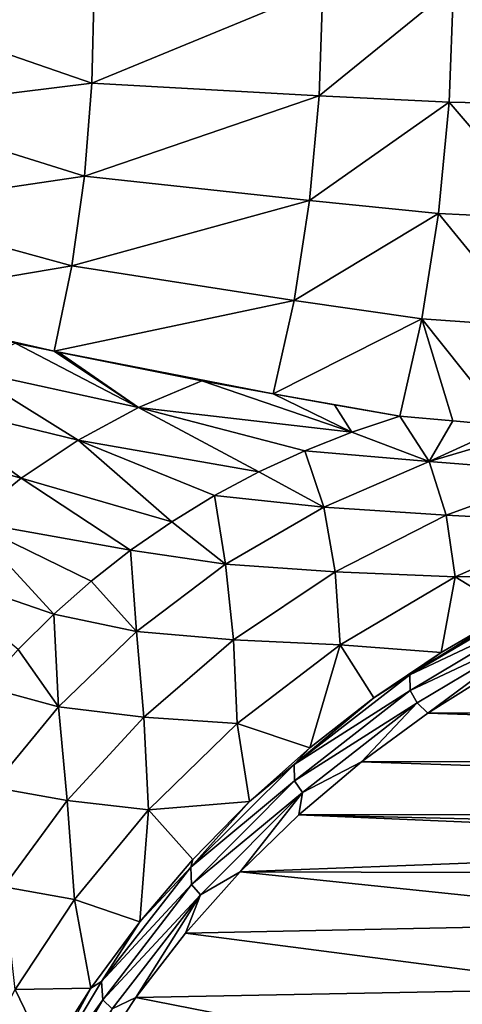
# Model space of a CAD drawing. Header units: metres. Extents: x -23 to 23, y -159 to 23.
# Tile 11 of 89: x -12 to -7, y -132 to -121. Entities that reach past the tile are written whole.
import ezdxf

# ---------------------------------------------------------------- set-up
doc = ezdxf.new("R2010")
doc.units = ezdxf.units.M
doc.layers.add('solid_509541_140_SW0001', color=7, linetype='CONTINUOUS')

msp = doc.modelspace()

# ---------------------------------------------------------------- linework, layer by layer
at = {"layer": 'solid_509541_140_SW0001'}
for points in [[(18.92091, -6.147776, 147.5), (-20.215473, -149, 147.5), (20.215471, -149, 147.5)], [(18.92091, -6.147776, 147.5), (18.001144, -8.470781, 147.5), (-20.215473, -149, 147.5)], [(18.001144, -8.470781, 147.5), (16.797661, -10.659938, 147.5), (-20.215473, -149, 147.5)], [(16.797661, -10.659938, 147.5), (15.328966, -12.681423, 147.5), (-20.215473, -149, 147.5)], [(15.328966, -12.681423, 147.5), (13.618851, -14.502491, 147.5), (-20.215473, -149, 147.5)], [(13.618851, -14.502491, 147.5), (11.693766, -16.095087, 147.5), (-20.215473, -149, 147.5)], [(-11.693766, -16.095087, 147.5), (-13.618851, -14.502491, 147.5), (-20.215473, -149, 147.5)], [(11.693766, -16.095087, 147.5), (9.584231, -17.433813, 147.5), (-20.215473, -149, 147.5)], [(-9.584231, -17.433813, 147.5), (-11.693766, -16.095087, 147.5), (-20.215473, -149, 147.5)], [(9.584231, -17.433813, 147.5), (7.32384, -18.497488, 147.5), (-20.215473, -149, 147.5)], [(-7.32384, -18.497488, 147.5), (-9.584231, -17.433813, 147.5), (-20.215473, -149, 147.5)], [(7.32384, -18.497488, 147.5), (4.94744, -19.269627, 147.5), (-20.215473, -149, 147.5)], [(-4.94744, -19.269627, 147.5), (-7.32384, -18.497488, 147.5), (-20.215473, -149, 147.5)], [(4.94744, -19.269627, 147.5), (2.493532, -19.73772, 147.5), (-20.215473, -149, 147.5)], [(-2.493532, -19.73772, 147.5), (-4.94744, -19.269627, 147.5), (-20.215473, -149, 147.5)], [(2.493532, -19.73772, 147.5), (0, -19.894623, 147.5), (-20.215473, -149, 147.5)], [(-2.493532, -19.73772, 147.5), (-20.215473, -149, 147.5), (0, -19.894623, 147.5)], [(-11.369452, -121.309692, 135.902206), (-8.776506, -120.234947, 134.694183), (-8.818615, -121.451111, 134.460144)], [(-11.345025, -120.239784, 136.083954), (-8.776506, -120.234947, 134.694183), (-11.369452, -121.309692, 135.902206)], [(-8.818615, -121.451111, 134.460144), (-7.306781, -120.222008, 134.021149), (-7.357685, -121.520622, 133.757935)], [(-8.818615, -121.451111, 134.460144), (-8.776506, -120.234947, 134.694183), (-7.306781, -120.222008, 134.021149)], [(-7.357685, -121.520622, 133.757935), (-7.306781, -120.222008, 134.021149), (-6.085922, -121.547707, 133.229843)], [(-7.306781, -120.222008, 134.021149), (-6.003889, -120.211037, 133.495895), (-6.085922, -121.547707, 133.229843)], [(-11.345025, -120.239784, 136.083954), (-11.369452, -121.309692, 135.902206), (-13.792279, -120.473351, 137.661957)], [(-11.369452, -121.309692, 135.902206), (-13.824735, -121.611832, 137.464584), (-13.792279, -120.473351, 137.661957)], [(-11.369452, -121.309692, 135.902206), (-11.453671, -122.355011, 135.621948), (-13.824735, -121.611832, 137.464584)], [(-11.369452, -121.309692, 135.902206), (-8.818615, -121.451111, 134.460144), (-11.453671, -122.355011, 135.621948)], [(-11.453671, -122.355011, 135.621948), (-8.818615, -121.451111, 134.460144), (-8.926873, -122.629814, 134.092651)], [(-8.926873, -122.629814, 134.092651), (-8.818615, -121.451111, 134.460144), (-7.357685, -121.520622, 133.757935)], [(-8.926873, -122.629814, 134.092651), (-7.357685, -121.520622, 133.757935), (-7.476667, -122.773155, 133.339294)], [(-7.476667, -122.773155, 133.339294), (-7.357685, -121.520622, 133.757935), (-6.231772, -122.834068, 132.796021)], [(-7.357685, -121.520622, 133.757935), (-6.085922, -121.547707, 133.229843), (-6.231772, -122.834068, 132.796021)], [(-11.453671, -122.355011, 135.621948), (-13.934388, -122.722015, 137.161896), (-13.824735, -121.611832, 137.464584)], [(-11.453671, -122.355011, 135.621948), (-11.596692, -123.363419, 135.246475), (-13.934388, -122.722015, 137.161896)], [(-11.453671, -122.355011, 135.621948), (-8.926873, -122.629814, 134.092651), (-11.596692, -123.363419, 135.246475)], [(-11.596692, -123.363419, 135.246475), (-8.926873, -122.629814, 134.092651), (-9.099666, -123.752792, 133.597382)], [(-9.099666, -123.752792, 133.597382), (-8.926873, -122.629814, 134.092651), (-7.476667, -122.773155, 133.339294)], [(-11.596692, -123.363419, 135.246475), (-14.120533, -123.789413, 136.758286), (-13.934388, -122.722015, 137.161896)], [(-9.099666, -123.752792, 133.597382), (-7.476667, -122.773155, 133.339294), (-7.661636, -123.957596, 132.772583)], [(-7.661636, -123.957596, 132.772583), (-7.476667, -122.773155, 133.339294), (-6.438718, -124.046143, 132.202499)], [(-7.476667, -122.773155, 133.339294), (-6.231772, -122.834068, 132.796021), (-6.438718, -124.046143, 132.202499)], [(-11.596692, -123.363419, 135.246475), (-11.79618, -124.323586, 134.779434), (-14.120533, -123.789413, 136.758286)], [(-11.596692, -123.363419, 135.246475), (-9.099666, -123.752792, 133.597382), (-11.79618, -124.323586, 134.779434)], [(-9.099666, -123.752792, 133.597382), (-9.334359, -124.802658, 132.981995), (-11.79618, -124.323586, 134.779434)], [(-9.099666, -123.752792, 133.597382), (-7.661636, -123.957596, 132.772583), (-9.334359, -124.802658, 132.981995)], [(-11.79618, -124.323586, 134.779434), (-12.232046, -124.230705, 135.12854), (-14.120533, -123.789413, 136.758286)], [(-7.661636, -123.957596, 132.772583), (-7.90934, -125.053116, 132.06778), (-9.334359, -124.802658, 132.981995)], [(-7.661636, -123.957596, 132.772583), (-7.313313, -125.104004, 131.758591), (-7.90934, -125.053116, 132.06778)], [(-7.661636, -123.957596, 132.772583), (-6.702904, -125.161331, 131.460358), (-7.313313, -125.104004, 131.758591)], [(-7.661636, -123.957596, 132.772583), (-6.438718, -124.046143, 132.202499), (-6.702904, -125.161331, 131.460358)], [(-10.847544, -124.955185, 133.744949), (-12.800433, -124.529022, 135.333984), (-12.232046, -124.230705, 135.12854)], [(-11.79618, -124.323586, 134.779434), (-10.847544, -124.955185, 133.744949), (-12.232046, -124.230705, 135.12854)], [(-11.79618, -124.323586, 134.779434), (-11.744546, -124.334396, 134.738708), (-10.847544, -124.955185, 133.744949)], [(-11.79618, -124.323586, 134.779434), (-10.133702, -124.655113, 133.533752), (-11.744546, -124.334396, 134.738708)], [(-9.334359, -124.802658, 132.981995), (-10.133702, -124.655113, 133.533752), (-11.79618, -124.323586, 134.779434)], [(-11.744546, -124.334396, 134.738708), (-10.133702, -124.655113, 133.533752), (-10.847544, -124.955185, 133.744949)], [(-11.525376, -125.323387, 133.967239), (-13.339768, -124.881523, 135.549866), (-12.800433, -124.529022, 135.333984)], [(-10.847544, -124.955185, 133.744949), (-11.525376, -125.323387, 133.967239), (-12.800433, -124.529022, 135.333984)], [(-8.450084, -125.232986, 132.184311), (-10.847544, -124.955185, 133.744949), (-10.133702, -124.655113, 133.533752)], [(-9.334359, -124.802658, 132.981995), (-8.450084, -125.232986, 132.184311), (-10.133702, -124.655113, 133.533752)], [(-12.16547, -125.750557, 134.205856), (-13.846427, -125.281433, 135.778519), (-13.339768, -124.881523, 135.549866)], [(-11.525376, -125.323387, 133.967239), (-12.16547, -125.750557, 134.205856), (-13.339768, -124.881523, 135.549866)], [(-9.334359, -124.802658, 132.981995), (-8.645859, -124.92556, 132.529388), (-8.450084, -125.232986, 132.184311)], [(-9.334359, -124.802658, 132.981995), (-7.90934, -125.053116, 132.06778), (-8.645859, -124.92556, 132.529388)], [(-9.493448, -125.680565, 132.444794), (-11.525376, -125.323387, 133.967239), (-10.847544, -124.955185, 133.744949)], [(-8.979119, -125.442497, 132.310287), (-9.493448, -125.680565, 132.444794), (-10.847544, -124.955185, 133.744949)], [(-8.450084, -125.232986, 132.184311), (-8.979119, -125.442497, 132.310287), (-10.847544, -124.955185, 133.744949)], [(-8.645859, -124.92556, 132.529388), (-7.90934, -125.053116, 132.06778), (-8.450084, -125.232986, 132.184311)], [(-7.579351, -125.563728, 131.518936), (-8.450084, -125.232986, 132.184311), (-7.90934, -125.053116, 132.06778)], [(-7.579351, -125.563728, 131.518936), (-7.90934, -125.053116, 132.06778), (-7.313313, -125.104004, 131.758591)], [(-7.579351, -125.563728, 131.518936), (-7.313313, -125.104004, 131.758591), (-6.702904, -125.161331, 131.460358)], [(-6.339864, -125.197166, 131.292068), (-7.579351, -125.563728, 131.518936), (-6.702904, -125.161331, 131.460358)], [(-6.063336, -125.682999, 130.807373), (-7.579351, -125.563728, 131.518936), (-6.339864, -125.197166, 131.292068)], [(-12.16547, -125.750557, 134.205856), (-12.759613, -126.232407, 134.456314), (-13.846427, -125.281433, 135.778519)], [(-10.473573, -126.240654, 132.737396), (-12.16547, -125.750557, 134.205856), (-11.525376, -125.323387, 133.967239)], [(-9.992184, -125.946869, 132.587418), (-10.473573, -126.240654, 132.737396), (-11.525376, -125.323387, 133.967239)], [(-9.493448, -125.680565, 132.444794), (-9.992184, -125.946869, 132.587418), (-11.525376, -125.323387, 133.967239)], [(-7.579351, -125.563728, 131.518936), (-8.979119, -125.442497, 132.310287), (-8.450084, -125.232986, 132.184311)], [(-8.765277, -126.075478, 131.787354), (-9.493448, -125.680565, 132.444794), (-8.979119, -125.442497, 132.310287)], [(-7.579351, -125.563728, 131.518936), (-8.765277, -126.075478, 131.787354), (-8.979119, -125.442497, 132.310287)], [(-7.389841, -126.168037, 131.040924), (-8.765277, -126.075478, 131.787354), (-7.579351, -125.563728, 131.518936)], [(-6.063336, -125.682999, 130.807373), (-7.389841, -126.168037, 131.040924), (-7.579351, -125.563728, 131.518936)], [(-10.93596, -126.56105, 132.893967), (-12.759613, -126.232407, 134.456314), (-12.16547, -125.750557, 134.205856)], [(-10.473573, -126.240654, 132.737396), (-10.93596, -126.56105, 132.893967), (-12.16547, -125.750557, 134.205856)], [(-8.765277, -126.075478, 131.787354), (-9.992184, -125.946869, 132.587418), (-9.493448, -125.680565, 132.444794)], [(-6.063336, -125.682999, 130.807373), (-5.888233, -126.245255, 130.369904), (-7.389841, -126.168037, 131.040924)], [(-9.870595, -126.719147, 132.091797), (-10.473573, -126.240654, 132.737396), (-9.992184, -125.946869, 132.587418)], [(-8.765277, -126.075478, 131.787354), (-9.870595, -126.719147, 132.091797), (-9.992184, -125.946869, 132.587418)], [(-8.638103, -126.803764, 131.316528), (-9.870595, -126.719147, 132.091797), (-8.765277, -126.075478, 131.787354)], [(-7.389841, -126.168037, 131.040924), (-8.638103, -126.803764, 131.316528), (-8.765277, -126.075478, 131.787354)], [(-7.389841, -126.168037, 131.040924), (-7.289831, -126.859764, 130.601212), (-8.638103, -126.803764, 131.316528)], [(-7.389841, -126.168037, 131.040924), (-5.888233, -126.245255, 130.369904), (-7.289831, -126.859764, 130.601212)], [(-11.799254, -127.279198, 133.223999), (-13.301333, -126.763435, 134.713623), (-12.759613, -126.232407, 134.456314)], [(-11.378366, -126.907562, 133.056458), (-11.799254, -127.279198, 133.223999), (-12.759613, -126.232407, 134.456314)], [(-10.93596, -126.56105, 132.893967), (-11.378366, -126.907562, 133.056458), (-12.759613, -126.232407, 134.456314)], [(-9.870595, -126.719147, 132.091797), (-10.93596, -126.56105, 132.893967), (-10.473573, -126.240654, 132.737396)], [(-5.828478, -126.840263, 129.994232), (-7.289831, -126.859764, 130.601212), (-5.888233, -126.245255, 130.369904)], [(-10.870446, -127.475639, 132.421646), (-11.378366, -126.907562, 133.056458), (-10.93596, -126.56105, 132.893967)], [(-9.870595, -126.719147, 132.091797), (-10.870446, -127.475639, 132.421646), (-10.93596, -126.56105, 132.893967)], [(-11.799254, -127.279198, 133.223999), (-12.197773, -127.675423, 133.395844), (-13.301333, -126.763435, 134.713623)], [(-9.777749, -127.569649, 131.624451), (-10.870446, -127.475639, 132.421646), (-9.870595, -126.719147, 132.091797)], [(-8.638103, -126.803764, 131.316528), (-9.777749, -127.569649, 131.624451), (-9.870595, -126.719147, 132.091797)], [(-8.638103, -126.803764, 131.316528), (-8.582249, -127.625229, 130.872177), (-9.777749, -127.569649, 131.624451)], [(-8.638103, -126.803764, 131.316528), (-7.289831, -126.859764, 130.601212), (-8.582249, -127.625229, 130.872177)], [(-7.445633, -127.709579, 130.226959), (-8.582249, -127.625229, 130.872177), (-7.289831, -126.859764, 130.601212)], [(-6.652254, -127.247864, 130.102753), (-7.445633, -127.709579, 130.226959), (-7.289831, -126.859764, 130.601212)], [(-5.828478, -126.840263, 129.994232), (-6.652254, -127.247864, 130.102753), (-7.289831, -126.859764, 130.601212)], [(-10.870446, -127.475639, 132.421646), (-11.799254, -127.279198, 133.223999), (-11.378366, -126.907562, 133.056458)], [(-6.373826, -127.122711, 130.05304), (-7.797906, -127.962341, 130.277359), (-6.652254, -127.247864, 130.102753)], [(-6.370773, -127.288658, 129.993484), (-7.797906, -127.962341, 130.277359), (-6.373826, -127.122711, 130.05304)], [(-11.746915, -128.319946, 132.76474), (-12.197773, -127.675423, 133.395844), (-11.799254, -127.279198, 133.223999)], [(-10.870446, -127.475639, 132.421646), (-11.746915, -128.319946, 132.76474), (-11.799254, -127.279198, 133.223999)], [(-7.797906, -127.962341, 130.277359), (-7.445633, -127.709579, 130.226959), (-6.652254, -127.247864, 130.102753)], [(-6.370773, -127.288658, 129.993484), (-7.794147, -128.138229, 130.220734), (-7.797906, -127.962341, 130.277359)], [(-6.306011, -127.437279, 129.967865), (-7.794147, -128.138229, 130.220734), (-6.370773, -127.288658, 129.993484)], [(-10.785905, -128.437469, 131.952805), (-11.746915, -128.319946, 132.76474), (-10.870446, -127.475639, 132.421646)], [(-9.777749, -127.569649, 131.624451), (-10.785905, -128.437469, 131.952805), (-10.870446, -127.475639, 132.421646)], [(-6.306011, -127.437279, 129.967865), (-7.71484, -128.278549, 130.193192), (-7.794147, -128.138229, 130.220734)], [(-6.306011, -127.437279, 129.967865), (-7.597157, -128.394623, 130.202148), (-7.71484, -128.278549, 130.193192)], [(-6.306011, -127.437279, 129.967865), (-6.813759, -127.901405, 130.069992), (-7.597157, -128.394623, 130.202148)], [(-9.777749, -127.569649, 131.624451), (-9.736702, -128.510834, 131.171829), (-10.785905, -128.437469, 131.952805)], [(-9.777749, -127.569649, 131.624451), (-8.582249, -127.625229, 130.872177), (-9.736702, -128.510834, 131.171829)], [(-8.923088, -128.782562, 130.518463), (-9.736702, -128.510834, 131.171829), (-8.582249, -127.625229, 130.872177)], [(-8.203827, -128.222229, 130.365829), (-8.923088, -128.782562, 130.518463), (-8.582249, -127.625229, 130.872177)], [(-7.445633, -127.709579, 130.226959), (-8.203827, -128.222229, 130.365829), (-8.582249, -127.625229, 130.872177)], [(-11.746915, -128.319946, 132.76474), (-12.573605, -128.096359, 133.571472), (-12.197773, -127.675423, 133.395844)], [(-7.797906, -127.962341, 130.277359), (-8.203827, -128.222229, 130.365829), (-7.445633, -127.709579, 130.226959)], [(-7.797906, -127.962341, 130.277359), (-9.099557, -128.969559, 130.543228), (-8.203827, -128.222229, 130.365829)], [(-7.794147, -128.138229, 130.220734), (-9.099557, -128.969559, 130.543228), (-7.797906, -127.962341, 130.277359)], [(-7.597157, -128.394623, 130.202148), (-6.813759, -127.901405, 130.069992), (7.582351, -128.384262, 130.199371)], [(-11.746915, -128.319946, 132.76474), (-12.490052, -129.223373, 133.108292), (-12.573605, -128.096359, 133.571472)], [(-7.794147, -128.138229, 130.220734), (-9.094031, -129.155273, 130.491318), (-9.099557, -128.969559, 130.543228)], [(-7.71484, -128.278549, 130.193192), (-9.094031, -129.155273, 130.491318), (-7.794147, -128.138229, 130.220734)], [(-11.648378, -129.373962, 132.28862), (-12.490052, -129.223373, 133.108292), (-11.746915, -128.319946, 132.76474)], [(-10.785905, -128.437469, 131.952805), (-11.648378, -129.373962, 132.28862), (-11.746915, -128.319946, 132.76474)], [(-9.099557, -128.969559, 130.543228), (-8.923088, -128.782562, 130.518463), (-8.203827, -128.222229, 130.365829)], [(-7.71484, -128.278549, 130.193192), (-9.003274, -129.283844, 130.462067), (-9.094031, -129.155273, 130.491318)], [(-7.71484, -128.278549, 130.193192), (-8.342518, -128.94017, 130.348328), (-9.003274, -129.283844, 130.462067)], [(-7.71484, -128.278549, 130.193192), (-7.597157, -128.394623, 130.202148), (-8.342518, -128.94017, 130.348328)], [(-8.342518, -128.94017, 130.348328), (-7.597157, -128.394623, 130.202148), (8.329023, -128.929276, 130.345413)], [(-7.597157, -128.394623, 130.202148), (7.582351, -128.384262, 130.199371), (8.329023, -128.929276, 130.345413)], [(-10.785905, -128.437469, 131.952805), (-10.733805, -129.478836, 131.487442), (-11.648378, -129.373962, 132.28862)], [(-10.785905, -128.437469, 131.952805), (-9.736702, -128.510834, 131.171829), (-10.733805, -129.478836, 131.487442)], [(-9.60053, -129.387695, 130.684036), (-10.733805, -129.478836, 131.487442), (-9.736702, -128.510834, 131.171829)], [(-8.923088, -128.782562, 130.518463), (-9.60053, -129.387695, 130.684036), (-9.736702, -128.510834, 131.171829)], [(-9.099557, -128.969559, 130.543228), (-9.60053, -129.387695, 130.684036), (-8.923088, -128.782562, 130.518463)], [(-9.099557, -128.969559, 130.543228), (-10.2602, -130.124939, 130.846664), (-9.60053, -129.387695, 130.684036)], [(-9.094031, -129.155273, 130.491318), (-10.2602, -130.124939, 130.846664), (-9.099557, -128.969559, 130.543228)], [(-9.046624, -129.535629, 130.507889), (-8.342518, -128.94017, 130.348328), (9.034446, -129.524307, 130.504852)], [(-9.003274, -129.283844, 130.462067), (-8.342518, -128.94017, 130.348328), (-9.046624, -129.535629, 130.507889)], [(-8.342518, -128.94017, 130.348328), (8.329023, -128.929276, 130.345413), (9.034446, -129.524307, 130.504852)], [(-9.094031, -129.155273, 130.491318), (-10.251181, -130.321091, 130.800797), (-10.2602, -130.124939, 130.846664)], [(-9.003274, -129.283844, 130.462067), (-10.251181, -130.321091, 130.800797), (-9.094031, -129.155273, 130.491318)], [(-11.648378, -129.373962, 132.28862), (-12.360844, -130.344406, 132.618988), (-12.490052, -129.223373, 133.108292)], [(-9.003274, -129.283844, 130.462067), (-10.151959, -130.435944, 130.770035), (-10.251181, -130.321091, 130.800797)], [(-9.003274, -129.283844, 130.462067), (-9.706114, -130.178314, 130.680099), (-10.151959, -130.435944, 130.770035)], [(-9.003274, -129.283844, 130.462067), (-9.046624, -129.535629, 130.507889), (-9.706114, -130.178314, 130.680099)], [(-11.648378, -129.373962, 132.28862), (-11.564938, -130.488678, 131.805801), (-12.360844, -130.344406, 132.618988)], [(-11.648378, -129.373962, 132.28862), (-10.733805, -129.478836, 131.487442), (-11.564938, -130.488678, 131.805801)], [(-9.60053, -129.387695, 130.684036), (-10.236786, -130.038666, 130.862732), (-10.733805, -129.478836, 131.487442)], [(-10.2602, -130.124939, 130.846664), (-10.236786, -130.038666, 130.862732), (-9.60053, -129.387695, 130.684036)], [(-10.832984, -130.739426, 131.055511), (-11.564938, -130.488678, 131.805801), (-10.733805, -129.478836, 131.487442)], [(-10.236786, -130.038666, 130.862732), (-10.832984, -130.739426, 131.055511), (-10.733805, -129.478836, 131.487442)], [(-1.474164, -129.863205, 130.595657), (-9.706114, -130.178314, 130.680099), (-9.046624, -129.535629, 130.507889)], [(0, -129.751114, 130.565628), (-9.046624, -129.535629, 130.507889), (9.034446, -129.524307, 130.504852)], [(0, -129.751114, 130.565628), (-1.474164, -129.863205, 130.595657), (-9.046624, -129.535629, 130.507889)], [(-1.474164, -129.863205, 130.595657), (-2.911768, -130.196579, 130.684982), (-9.706114, -130.178314, 130.680099)], [(-10.2602, -130.124939, 130.846664), (-10.832984, -130.739426, 131.055511), (-10.236786, -130.038666, 130.862732)], [(-10.2602, -130.124939, 130.846664), (-11.262981, -131.409149, 131.183441), (-10.832984, -130.739426, 131.055511)], [(-10.251181, -130.321091, 130.800797), (-11.262981, -131.409149, 131.183441), (-10.2602, -130.124939, 130.846664)], [(-4.277817, -130.743118, 130.831436), (-10.317264, -130.865051, 130.864105), (-9.706114, -130.178314, 130.680099)], [(-10.151959, -130.435944, 130.770035), (-9.706114, -130.178314, 130.680099), (-10.317264, -130.865051, 130.864105)], [(-2.911768, -130.196579, 130.684982), (-4.277817, -130.743118, 130.831436), (-9.706114, -130.178314, 130.680099)], [(-12.360844, -130.344406, 132.618988), (-11.564938, -130.488678, 131.805801), (-12.233478, -131.501572, 132.114532)], [(-10.251181, -130.321091, 130.800797), (-11.247914, -131.616577, 131.144501), (-11.262981, -131.409149, 131.183441)], [(-10.151959, -130.435944, 130.770035), (-11.247914, -131.616577, 131.144501), (-10.251181, -130.321091, 130.800797)], [(-11.381039, -131.483963, 131.260605), (-12.233478, -131.501572, 132.114532), (-11.564938, -130.488678, 131.805801)], [(-10.832984, -130.739426, 131.055511), (-11.381039, -131.483963, 131.260605), (-11.564938, -130.488678, 131.805801)], [(-10.151959, -130.435944, 130.770035), (-11.142879, -131.716873, 131.112381), (-11.247914, -131.616577, 131.144501)], [(-10.151959, -130.435944, 130.770035), (-10.875753, -131.591537, 131.058762), (-11.142879, -131.716873, 131.112381)], [(-10.151959, -130.435944, 130.770035), (-10.317264, -130.865051, 130.864105), (-10.875753, -131.591537, 131.058762)], [(-11.262981, -131.409149, 131.183441), (-11.381039, -131.483963, 131.260605), (-10.832984, -130.739426, 131.055511)], [(-4.277817, -130.743118, 130.831436), (-5.538721, -131.489471, 131.031418), (-10.317264, -130.865051, 130.864105)], [(-5.538721, -131.489471, 131.031418), (-10.875753, -131.591537, 131.058762), (-10.317264, -130.865051, 130.864105)], [(-11.262981, -131.409149, 131.183441), (-12.093737, -132.801025, 131.548676), (-11.381039, -131.483963, 131.260605)], [(-11.247914, -131.616577, 131.144501), (-12.093737, -132.801025, 131.548676), (-11.262981, -131.409149, 131.183441)], [(-11.86884, -132.25528, 131.473206), (-12.753979, -132.484772, 132.403397), (-12.233478, -131.501572, 132.114532)], [(-11.381039, -131.483963, 131.260605), (-11.86884, -132.25528, 131.473206), (-12.233478, -131.501572, 132.114532)], [(-12.093737, -132.801025, 131.548676), (-11.86884, -132.25528, 131.473206), (-11.381039, -131.483963, 131.260605)], [(-5.538721, -131.489471, 131.031418), (-6.66297, -132.416977, 131.279938), (-10.875753, -131.591537, 131.058762)], [(-11.247914, -131.616577, 131.144501), (-12.069596, -133.020538, 131.51712), (-12.093737, -132.801025, 131.548676)], [(-11.142879, -131.716873, 131.112381), (-12.069596, -133.020538, 131.51712), (-11.247914, -131.616577, 131.144501)], [(-6.66297, -132.416977, 131.279938), (-11.378077, -132.352692, 131.262711), (-10.875753, -131.591537, 131.058762)], [(-11.142879, -131.716873, 131.112381), (-10.875753, -131.591537, 131.058762), (-11.378077, -132.352692, 131.262711)]]:
    msp.add_3dface(points, dxfattribs=at)

doc.saveas('drawing.dxf')
